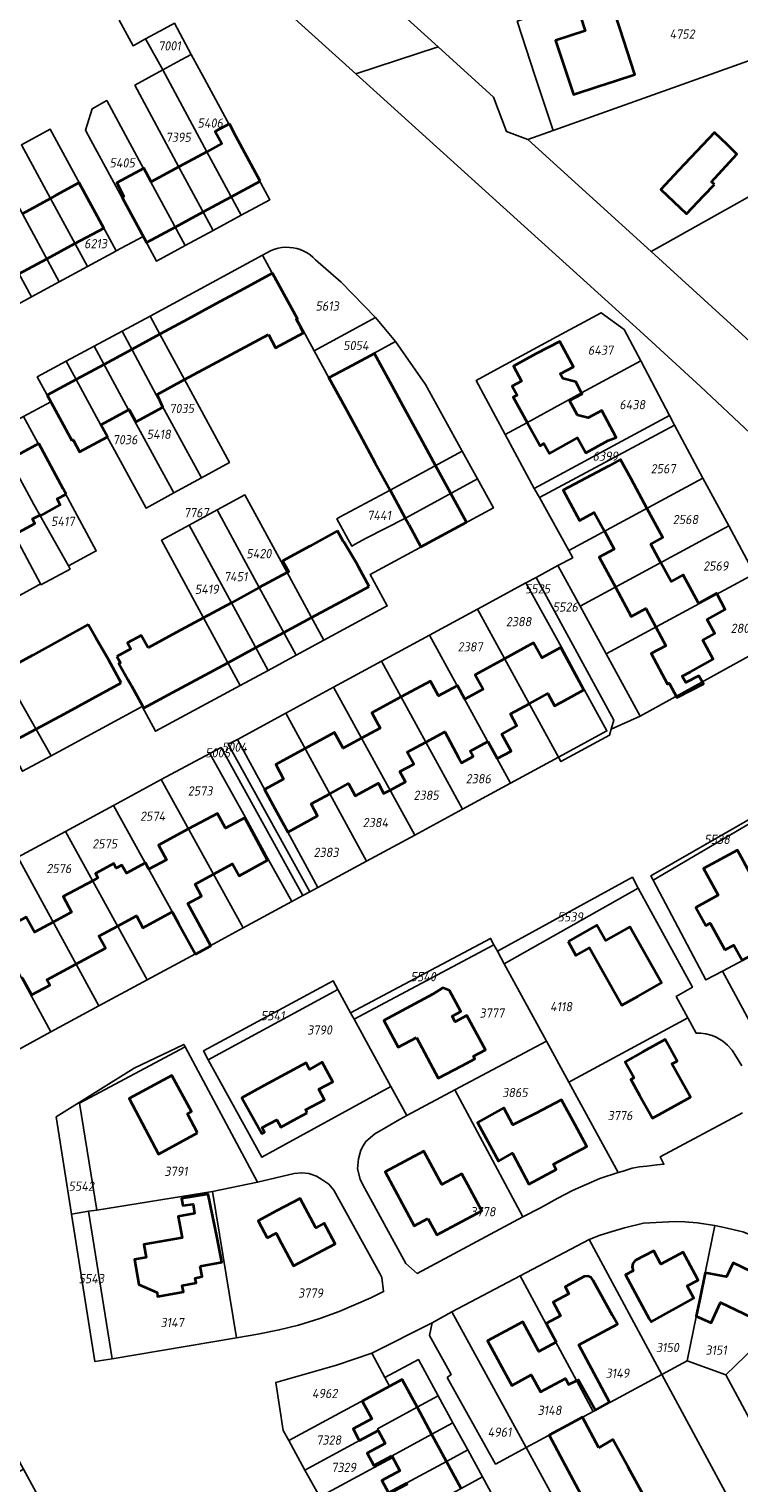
# Model space of a CAD drawing. Extents: x 177930 to 190767, y 381068 to 392034.
# Tile 188 of 256: x 184292 to 184431, y 385436 to 385720. Entities that reach past the tile are written whole.
import ezdxf
from ezdxf.enums import TextEntityAlignment as Align

# ---------------------------------------------------------------- set-up
doc = ezdxf.new("R2010")
doc.units = 0
for name, color, linetype, lineweight in [('B-XX-KG-GRENS_PERCEEL-GV', 150, 'Continuous', 25), ('B-XX-KG-GRENS_PERCEEL-S', 150, 'Continuous', 25), ('B-XX-OG-BEBOUWING-G', 7, 'Continuous', 35)]:
    doc.layers.add(name, color=color, linetype=linetype, lineweight=lineweight)
doc.styles.add('NLCS-ISO', font='NLCS-ISO.ttf', dxfattribs={"height": 1.8})

# ---------------------------------------------------------------- blocks, each defined once
blk = doc.blocks.new('SKG-PERCEELNUMMER-SO')
at = {"layer": 'DefPoints'}
blk.add_point((0, 0), dxfattribs=at)
at = {"style": 'NLCS-ISO', "oblique": 10, "flags": 1}
blk.add_attdef('GEMEENTECODE', text='', height=1.8, dxfattribs=at).set_placement((-0.5, 2.55), align=Align.MIDDLE_RIGHT)
blk.add_attdef('SECTIE', text='', height=1.8, dxfattribs=at).set_placement((0.5, 2.5), align=Align.MIDDLE_LEFT)
at = {"style": 'NLCS-ISO', "oblique": 10}
blk.add_attdef('PERCEELNUMMER', text='', height=1.8, dxfattribs=at).set_placement((0, 0), align=Align.MIDDLE_CENTER)

msp = doc.modelspace()

# ---------------------------------------------------------------- linework, layer by layer
at = {"layer": 'B-XX-KG-GRENS_PERCEEL-GV'}
for points in [[(184317.922, 385746.035), (184356.229, 385711.347), (184372.297, 385716.617), (184294.573, 385786.953)], [(184294.573, 385786.953), (184372.297, 385716.617), (184383.085, 385706.845), (184385.627, 385700.097), (184389.807, 385698.542), (184394.731, 385700.298), (184391.195, 385711.064), (184387.711, 385721.673)], [(184462.285, 385613.867), (184423.536, 385650.297), (184411.666, 385661.148), (184356.229, 385711.347), (184317.922, 385746.035)], [(184291.153, 385684.016), (184298.35, 385670.757), (184303.828, 385673.728), (184296.612, 385687.034), (184290.952, 385697.5), (184296.559, 385700.575), (184309.452, 385676.778), (184314.687, 385679.618), (184304.516, 385698.391), (184303.444, 385700.369), (184304.753, 385704.566), (184307.62, 385706.138), (184316.232, 385690.218), (184322.918, 385677.824), (184328.399, 385680.793), (184321.645, 385693.284), (184313.091, 385709.139), (184318.551, 385712.133), (184315.193, 385718.19), (184312.749, 385716.87), (184310.032, 385721.881)], [(184310.032, 385721.881), (184312.749, 385716.87), (184315.193, 385718.19), (184318.811, 385720.145)], [(184320.831, 385721.286), (184324.093, 385715.173), (184326.68, 385710.399), (184339.471, 385686.792), (184333.834, 385683.738), (184328.399, 385680.793), (184322.918, 385677.824), (184317.307, 385674.784), (184314.687, 385679.618), (184309.452, 385676.778), (184309.407, 385676.754), (184303.828, 385673.728), (184298.35, 385670.757), (184292.888, 385667.795), (184275.06, 385658.127)], [(184436.083, 385656.444), (184413.864, 385676.657), (184389.807, 385698.542), (184385.627, 385700.097), (184383.085, 385706.845), (184372.297, 385716.617), (184356.229, 385711.347), (184411.666, 385661.148), (184423.536, 385650.297), (184462.285, 385613.867)], [(184275.06, 385658.127), (184292.888, 385667.795), (184285.702, 385681.061)], [(184288.814, 385592.188), (184296.739, 385578.187), (184314.52, 385587.806), (184317.139, 385582.97), (184333.646, 385591.91), (184326.497, 385605.144), (184318.288, 385620.272), (184323.724, 385623.233), (184329.151, 385626.19), (184334.578, 385629.147), (184342.817, 385613.983), (184349.979, 385600.757), (184362.351, 385607.458), (184359.027, 385613.596), (184383.09, 385626.603), (184379.978, 385632.25), (184365.914, 385624.601), (184358.136, 385620.605), (184356.077, 385619.485), (184355.434, 385619.125), (184352.519, 385624.449), (184353.155, 385624.82), (184362.956, 385630.05), (184376.991, 385637.671), (184369.8, 385650.723), (184363.939, 385659.083), (184359.827, 385656.81), (184350.974, 385652.025), (184348.126, 385657.289), (184338.036, 385675.946), (184316.073, 385664.071), (184318, 385660.518), (184322.81, 385651.649), (184331.543, 385635.441), (184326.11, 385632.474), (184320.695, 385629.517), (184315.28, 385626.56), (184306.44, 385642.777), (184301.639, 385651.651), (184299.707, 385655.222), (184294.055, 385652.166), (184296.663, 385647.343), (184291.338, 385644.458), (184299.012, 385630.296), (184305.562, 385618.189), (184300.111, 385615.256), (184300.459, 385614.637), (184294.749, 385611.601), (184294.672, 385611.746), (184293.886, 385611.317), (184289.273, 385608.801)], [(184291.338, 385644.458), (184296.663, 385647.343), (184294.055, 385652.166), (184299.707, 385655.222), (184305.17, 385658.176), (184310.624, 385661.125), (184316.073, 385664.071), (184338.036, 385675.946), (184339.716, 385676.854), (184340.395, 385677.114), (184341.095, 385677.308), (184341.811, 385677.434), (184342.535, 385677.492), (184343.262, 385677.48), (184343.984, 385677.399), (184344.695, 385677.25), (184345.389, 385677.034), (184346.059, 385676.752), (184346.699, 385676.409), (184347.303, 385676.005), (184347.867, 385675.547), (184348.384, 385675.036), (184353.334, 385670.651), (184360.043, 385663.776), (184363.939, 385659.083), (184369.8, 385650.723), (184376.991, 385637.671), (184379.978, 385632.25), (184383.09, 385626.603), (184359.027, 385613.596), (184362.351, 385607.458), (184349.979, 385600.757), (184344.563, 385597.823), (184339.107, 385594.868), (184333.646, 385591.91), (184317.139, 385582.97), (184314.52, 385587.806), (184296.739, 385578.187), (184291.161, 385575.169)], [(184290.239, 385558.353), (184299.581, 385563.414), (184308.915, 385568.47), (184318.257, 385573.531), (184327.722, 385578.658), (184329.921, 385579.776), (184345.898, 385550.893), (184347.218, 385551.609), (184331.284, 385580.469), (184333.108, 385581.396), (184342.578, 385586.537), (184351.885, 385591.589), (184361.266, 385596.682), (184370.611, 385601.755), (184379.95, 385606.825), (184389.441, 385611.978), (184391.406, 385613.032), (184395.676, 385615.322), (184398.57, 385616.874), (184397.782, 385618.297), (184392.058, 385628.631), (184391.069, 385630.416), (184385.381, 385640.936), (184379.685, 385651.47), (184383.874, 385653.741), (184395.516, 385660.039), (184404.141, 385664.725), (184408.581, 385661.452), (184411.831, 385655.291), (184417.443, 385644.65), (184418.411, 385642.783), (184423.99, 385632.419), (184429.022, 385623.071), (184434.049, 385613.733)], [(184440.465, 385601.815), (184411.718, 385585.936), (184406.073, 385583.404), (184405.715, 385582.184), (184396.264, 385577.061), (184395.795, 385577.916), (184386.421, 385572.84), (184377.075, 385567.779), (184367.716, 385562.711), (184358.315, 385557.62), (184348.819, 385552.478), (184347.218, 385551.609), (184345.898, 385550.893), (184343.751, 385549.727), (184334.246, 385544.579), (184324.901, 385539.518), (184315.493, 385534.423), (184306.068, 385529.318), (184296.696, 385524.242), (184287.306, 385519.157)], [(184439.155, 385515.148), (184427.781, 385536.135), (184424.578, 385534.426), (184414.236, 385553.879), (184413.79, 385554.718), (184443.879, 385572.02)], [(184431.73, 385508.453), (184415.638, 385499.891), (184416.38, 385498.423), (184414.97, 385498.298), (184413.026, 385498.047), (184411.574, 385497.893), (184410.182, 385497.657), (184408.405, 385497.086), (184407.465, 385496.795), (184403.843, 385495.608), (184398.518, 385493.28), (184395.669, 385491.766), (184392.281, 385489.872), (184388.824, 385488.158), (184368.211, 385477.107), (184366.01, 385479.04), (184357.507, 385494.517), (184357.049, 385495.501), (184356.57, 385497.513), (184356.718, 385499.439), (184357.225, 385501.167), (184357.663, 385502.036), (184358.16, 385502.823), (184359.911, 385504.359), (184362.097, 385505.604), (184364.774, 385507.183), (184366.175, 385507.93), (184363.081, 385513.593), (184337.905, 385499.789), (184327.43, 385518.792), (184326.469, 385520.535), (184351.805, 385534.231), (184352.726, 385532.546), (184355.217, 385527.987), (184382.523, 385542.503), (184383.185, 385541.292), (184383.864, 385540.049), (184410.21, 385554.454), (184411.358, 385552.347), (184421.917, 385532.967), (184418.766, 385531.178), (184421.046, 385526.995), (184422.688, 385523.985), (184423.565, 385523.982), (184424.573, 385523.884), (184425.758, 385523.538), (184426.547, 385523.224), (184427.876, 385522.419), (184428.808, 385521.644), (184429.674, 385520.7), (184431.575, 385517.621)], [(184431.575, 385517.621), (184429.674, 385520.7), (184428.808, 385521.644), (184427.876, 385522.419), (184426.547, 385523.224), (184425.758, 385523.538), (184424.573, 385523.884), (184423.565, 385523.982), (184422.688, 385523.985), (184421.046, 385526.995), (184397.819, 385514.472), (184407.465, 385496.795), (184408.405, 385497.086), (184410.182, 385497.657), (184411.574, 385497.893), (184413.026, 385498.047), (184414.97, 385498.298), (184416.38, 385498.423), (184415.638, 385499.891), (184431.73, 385508.453)], [(184349.171, 385433.431), (184346.304, 385438.671), (184343.14, 385444.453), (184342.063, 385446.423), (184340.602, 385455.794), (184352.428, 385459.165), (184359.329, 385461.486), (184371.161, 385467.466), (184374.984, 385469.575), (184388.338, 385476.635), (184401.748, 385483.725), (184403.939, 385484.539), (184406.286, 385485.265), (184408.704, 385485.979), (184412.356, 385486.88), (184418.578, 385487.228), (184420.428, 385487.164), (184422.844, 385487.001), (184426.295, 385486.42), (184428.119, 385486.052), (184431.739, 385485.243)], [(184404.623, 385415.317), (184389.461, 385443.073), (184383.501, 385439.856), (184374.066, 385456.734), (184374.865, 385457.363), (184370.64, 385464.995), (184371.161, 385467.466), (184359.329, 385461.486), (184361.897, 385456.732), (184368.459, 385460.26), (184372.316, 385453.18), (184375.194, 385447.898), (184378.065, 385442.628), (184380.936, 385437.358), (184383.813, 385432.077)], [(184225.939, 385434.26), (184232.941, 385437.206), (184243.328, 385439.979), (184249.185, 385440.943), (184250.966, 385437.65), (184256.398, 385440.571), (184255.625, 385442.002), (184286.887, 385447.142), (184291.355, 385438.872), (184296.16, 385429.979)]]:
    msp.add_lwpolyline(points, dxfattribs=at)
for points in [[(184387.711, 385721.673), (184391.195, 385711.064), (184394.731, 385700.298), (184437.629, 385715.595), (184431.011, 385735.877), (184416.177, 385731.011)], [(184413.864, 385676.657), (184480.606, 385714.111), (184479.9, 385729.808), (184479.862, 385730.654), (184468.402, 385726.567), (184437.629, 385715.595), (184394.731, 385700.298), (184389.807, 385698.542)], [(184318.551, 385712.133), (184322.155, 385714.11), (184324.093, 385715.173), (184320.831, 385721.286), (184318.811, 385720.145), (184315.193, 385718.19)], [(184318.551, 385712.133), (184327.135, 385696.125), (184333.834, 385683.738), (184339.471, 385686.792), (184326.68, 385710.399), (184324.093, 385715.173), (184322.155, 385714.11)], [(184484.659, 385689.717), (184481.462, 385708.961), (184480.606, 385714.111), (184413.864, 385676.657), (184436.083, 385656.444), (184485.406, 385685.219)], [(184313.091, 385709.139), (184321.645, 385693.284), (184328.399, 385680.793), (184333.834, 385683.738), (184327.135, 385696.125), (184318.551, 385712.133)], [(184304.516, 385698.391), (184314.687, 385679.618), (184317.307, 385674.784), (184322.918, 385677.824), (184316.232, 385690.218), (184307.62, 385706.138), (184304.753, 385704.566), (184303.444, 385700.369)], [(184303.828, 385673.728), (184309.407, 385676.754), (184309.452, 385676.778), (184296.559, 385700.575), (184290.952, 385697.5), (184296.612, 385687.034)], [(184292.888, 385667.795), (184298.35, 385670.757), (184291.153, 385684.016), (184285.486, 385694.52), (184280.059, 385691.584), (184285.702, 385681.061)], [(184338.036, 385675.946), (184348.126, 385657.289), (184360.043, 385663.776), (184353.334, 385670.651), (184348.384, 385675.036), (184347.867, 385675.547), (184347.303, 385676.005), (184346.699, 385676.409), (184346.059, 385676.752), (184345.389, 385677.034), (184344.695, 385677.25), (184343.984, 385677.399), (184343.262, 385677.48), (184342.535, 385677.492), (184341.811, 385677.434), (184341.095, 385677.308), (184340.395, 385677.114), (184339.716, 385676.854)], [(184389.581, 385643.218), (184400.308, 385649.042), (184411.831, 385655.291), (184408.581, 385661.452), (184404.141, 385664.725), (184395.516, 385660.039), (184383.874, 385653.741), (184379.685, 385651.47), (184385.381, 385640.936)], [(184310.624, 385661.125), (184317.28, 385648.695), (184326.11, 385632.474), (184331.543, 385635.441), (184322.81, 385651.649), (184318, 385660.518), (184316.073, 385664.071)], [(184348.126, 385657.289), (184350.974, 385652.025), (184359.827, 385656.81), (184363.939, 385659.083), (184360.043, 385663.776)], [(184310.624, 385661.125), (184305.17, 385658.176), (184311.826, 385645.746), (184320.695, 385629.517), (184326.11, 385632.474), (184317.28, 385648.695)], [(184301.639, 385651.651), (184306.44, 385642.777), (184315.28, 385626.56), (184320.695, 385629.517), (184311.826, 385645.746), (184305.17, 385658.176), (184299.707, 385655.222)], [(184385.381, 385640.936), (184391.069, 385630.416), (184395.299, 385632.69), (184406.453, 385638.687), (184417.443, 385644.65), (184411.831, 385655.291), (184400.308, 385649.042), (184389.581, 385643.218)], [(184291.338, 385644.458), (184285.701, 385641.404), (184293.376, 385627.243), (184300.111, 385615.256), (184305.562, 385618.189), (184299.012, 385630.296)], [(184417.443, 385644.65), (184406.453, 385638.687), (184395.299, 385632.69), (184391.069, 385630.416), (184392.058, 385628.631), (184418.411, 385642.783)], [(184392.058, 385628.631), (184397.782, 385618.297), (184423.99, 385632.419), (184418.411, 385642.783)], [(184280.375, 385638.518), (184294.672, 385611.746), (184294.749, 385611.601), (184300.459, 385614.637), (184300.111, 385615.256), (184293.376, 385627.243), (184285.701, 385641.404)], [(184287.831, 385611.479), (184289.273, 385608.801), (184293.886, 385611.317), (184294.672, 385611.746), (184280.375, 385638.518), (184274.924, 385635.565), (184277.794, 385630.234), (184282.565, 385621.396)], [(184355.434, 385619.125), (184356.077, 385619.485), (184358.136, 385620.605), (184365.914, 385624.601), (184379.978, 385632.25), (184376.991, 385637.671), (184362.956, 385630.05), (184353.155, 385624.82), (184352.519, 385624.449)], [(184395.676, 385615.322), (184400.012, 385607.378), (184429.022, 385623.071), (184423.99, 385632.419), (184397.782, 385618.297), (184398.57, 385616.874)], [(184344.563, 385597.823), (184349.979, 385600.757), (184342.817, 385613.983), (184334.578, 385629.147), (184329.151, 385626.19), (184337.374, 385611.035)], [(184329.151, 385626.19), (184323.724, 385623.233), (184331.931, 385608.087), (184339.107, 385594.868), (184344.563, 385597.823), (184337.374, 385611.035)], [(184333.646, 385591.91), (184339.107, 385594.868), (184331.931, 385608.087), (184323.724, 385623.233), (184318.288, 385620.272), (184326.497, 385605.144)], [(184405.096, 385598.066), (184434.049, 385613.733), (184429.022, 385623.071), (184400.012, 385607.378)], [(184395.676, 385615.322), (184391.406, 385613.032), (184406.591, 385585.172), (184406.073, 385583.404), (184411.718, 385585.936), (184405.096, 385598.066), (184400.012, 385607.378)], [(184405.096, 385598.066), (184411.718, 385585.936), (184440.465, 385601.815), (184434.049, 385613.733)], [(184379.95, 385606.825), (184395.795, 385577.916), (184405.249, 385583.035), (184400.825, 385591.103), (184396.345, 385599.37), (184389.441, 385611.978)], [(184389.441, 385611.978), (184396.345, 385599.37), (184400.825, 385591.103), (184405.249, 385583.035), (184395.795, 385577.916), (184396.264, 385577.061), (184405.715, 385582.184), (184406.073, 385583.404), (184406.591, 385585.172), (184391.406, 385613.032)], [(184278.278, 385603.508), (184276.455, 385602.528), (184283.547, 385589.334), (184291.161, 385575.169), (184296.739, 385578.187), (184288.814, 385592.188), (184281.915, 385605.465)], [(184370.611, 385601.755), (184386.421, 385572.84), (184395.795, 385577.916), (184379.95, 385606.825)], [(184370.611, 385601.755), (184361.266, 385596.682), (184377.075, 385567.779), (184386.421, 385572.84)], [(184351.885, 385591.589), (184367.716, 385562.711), (184377.075, 385567.779), (184361.266, 385596.682)], [(184351.885, 385591.589), (184342.578, 385586.537), (184358.315, 385557.62), (184367.716, 385562.711)], [(184348.819, 385552.478), (184358.315, 385557.62), (184342.578, 385586.537), (184333.108, 385581.396), (184338.454, 385571.566), (184342.935, 385563.297)], [(184327.722, 385578.658), (184334.712, 385566.126), (184339.185, 385557.881), (184343.751, 385549.727), (184345.898, 385550.893), (184329.921, 385579.776)], [(184333.108, 385581.396), (184331.284, 385580.469), (184347.218, 385551.609), (184348.819, 385552.478), (184342.935, 385563.297), (184338.454, 385571.566)], [(184334.246, 385544.579), (184343.751, 385549.727), (184339.185, 385557.881), (184334.712, 385566.126), (184327.722, 385578.658), (184318.257, 385573.531)], [(184324.901, 385539.518), (184334.246, 385544.579), (184318.257, 385573.531), (184308.915, 385568.47)], [(184443.879, 385572.02), (184413.79, 385554.718), (184414.236, 385553.879), (184444.178, 385571.5)], [(184444.178, 385571.5), (184414.236, 385553.879), (184424.578, 385534.426), (184427.781, 385536.135), (184455.946, 385551.078)], [(184315.493, 385534.423), (184324.901, 385539.518), (184308.915, 385568.47), (184299.581, 385563.414)], [(184306.068, 385529.318), (184315.493, 385534.423), (184299.581, 385563.414), (184290.239, 385558.353)], [(184296.696, 385524.242), (184306.068, 385529.318), (184290.239, 385558.353), (184280.905, 385553.297)], [(184383.864, 385540.049), (184385.21, 385537.582), (184411.358, 385552.347), (184410.21, 385554.454)], [(184271.546, 385548.227), (184287.306, 385519.157), (184296.696, 385524.242), (184280.905, 385553.297)], [(184421.046, 385526.995), (184418.766, 385531.178), (184421.917, 385532.967), (184411.358, 385552.347), (184385.21, 385537.582), (184393.457, 385522.467), (184397.819, 385514.472)], [(184427.781, 385536.135), (184439.155, 385515.148), (184464.038, 385528.724), (184468.137, 385530.96), (184458.447, 385547.595), (184456.21, 385550.62), (184455.946, 385551.078)], [(184355.217, 385527.987), (184355.908, 385526.723), (184383.185, 385541.292), (184382.523, 385542.503)], [(184355.908, 385526.723), (184363.081, 385513.593), (184366.175, 385507.93), (184375.552, 385512.927), (184393.457, 385522.467), (184385.21, 385537.582), (184383.864, 385540.049), (184383.185, 385541.292)], [(184327.43, 385518.792), (184352.726, 385532.546), (184351.805, 385534.231), (184326.469, 385520.535)], [(184352.726, 385532.546), (184327.43, 385518.792), (184337.905, 385499.789), (184363.081, 385513.593), (184355.908, 385526.723), (184355.217, 385527.987)], [(184305.645, 385489.473), (184302.282, 385510.309), (184322.9, 385521.335), (184322.648, 385521.806), (184312.966, 385517.175), (184297.701, 385507.663), (184300.714, 385488.68), (184304.071, 385489.22)], [(184300.714, 385488.68), (184297.701, 385507.663), (184312.966, 385517.175), (184322.648, 385521.806), (184322.9, 385521.335), (184337.052, 385494.891), (184344.21, 385496.583), (184345.662, 385496.737), (184347.067, 385496.608), (184348.555, 385496.102), (184349.611, 385495.416), (184350.958, 385494.499), (184351.931, 385493.319), (184360.927, 385477.069), (184361.278, 385476.32), (184361.655, 385473.536), (184359.149, 385472.327), (184352.959, 385469.637), (184349.227, 385468.308), (184345.056, 385466.982), (184341.282, 385466.06), (184337.122, 385465.239), (184332.945, 385464.531), (184308.638, 385460.441), (184305.285, 385459.877)], [(184305.645, 385489.473), (184328.271, 385493.11), (184337.052, 385494.891), (184322.9, 385521.335), (184302.282, 385510.309)], [(184397.819, 385514.472), (184393.457, 385522.467), (184375.552, 385512.927), (184388.824, 385488.158), (184392.281, 385489.872), (184395.669, 385491.766), (184398.518, 385493.28), (184403.843, 385495.608), (184407.465, 385496.795)], [(184388.824, 385488.158), (184375.552, 385512.927), (184366.175, 385507.93), (184364.774, 385507.183), (184362.097, 385505.604), (184359.911, 385504.359), (184358.16, 385502.823), (184357.663, 385502.036), (184357.225, 385501.167), (184356.718, 385499.439), (184356.57, 385497.513), (184357.049, 385495.501), (184357.507, 385494.517), (184366.01, 385479.04), (184368.211, 385477.107)], [(184328.271, 385493.11), (184332.945, 385464.531), (184337.122, 385465.239), (184341.282, 385466.06), (184345.056, 385466.982), (184349.227, 385468.308), (184352.959, 385469.637), (184359.149, 385472.327), (184361.655, 385473.536), (184361.278, 385476.32), (184360.927, 385477.069), (184351.931, 385493.319), (184350.958, 385494.499), (184349.611, 385495.416), (184348.555, 385496.102), (184347.067, 385496.608), (184345.662, 385496.737), (184344.21, 385496.583), (184337.052, 385494.891)], [(184332.945, 385464.531), (184328.271, 385493.11), (184305.645, 385489.473), (184304.071, 385489.22), (184308.638, 385460.441)], [(184304.071, 385489.22), (184300.714, 385488.68), (184305.285, 385459.877), (184308.638, 385460.441)], [(184415.928, 385457.357), (184420.884, 385460.032), (184426.295, 385486.42), (184422.844, 385487.001), (184420.428, 385487.164), (184418.578, 385487.228), (184412.356, 385486.88), (184408.704, 385485.979), (184406.286, 385485.265), (184403.939, 385484.539), (184401.748, 385483.725)], [(184428.424, 385457.262), (184447.255, 385475.47), (184444.23, 385477.97), (184442.696, 385479.258), (184440.306, 385480.876), (184437.992, 385482.299), (184433.924, 385484.354), (184431.739, 385485.243), (184428.119, 385486.052), (184426.295, 385486.42), (184420.884, 385460.032)], [(184402.578, 385450.152), (184415.928, 385457.357), (184401.748, 385483.725), (184388.338, 385476.635)], [(184402.578, 385450.152), (184388.338, 385476.635), (184374.984, 385469.575), (184389.461, 385443.073)], [(184428.424, 385457.262), (184434.406, 385446.122), (184441.963, 385451.295), (184441.727, 385451.64), (184450.45, 385457.6), (184457.306, 385462.672), (184454.011, 385467.587), (184450.343, 385472.238), (184447.255, 385475.47)], [(184374.984, 385469.575), (184371.161, 385467.466), (184370.64, 385464.995), (184374.865, 385457.363), (184374.066, 385456.734), (184383.501, 385439.856), (184389.461, 385443.073)], [(184359.329, 385461.486), (184352.428, 385459.165), (184340.602, 385455.794), (184342.063, 385446.423), (184343.14, 385444.453), (184362.81, 385455.04), (184361.897, 385456.732)], [(184372.316, 385453.18), (184368.459, 385460.26), (184361.897, 385456.732), (184362.81, 385455.04), (184343.14, 385444.453), (184346.304, 385438.671), (184356.948, 385444.445), (184360.633, 385446.444), (184360.466, 385446.751), (184368.221, 385450.958)], [(184402.578, 385450.152), (184389.461, 385443.073), (184404.623, 385415.317), (184430.998, 385429.497), (184415.928, 385457.357)], [(184455.013, 385408.332), (184451.869, 385414.104), (184444.74, 385427.2), (184444.06, 385428.52), (184468.555, 385445.646), (184465.706, 385449.958), (184441.6, 385432.94), (184434.406, 385446.122), (184428.424, 385457.262), (184420.884, 385460.032), (184415.928, 385457.357), (184430.998, 385429.497), (184433.943, 385424.052), (184436.996, 385418.409), (184440.062, 385412.741), (184413.774, 385398.565), (184405.135, 385393.906), (184410.33, 385384.257), (184415.973, 385387.297), (184421.492, 385390.271), (184432.587, 385396.249), (184438.187, 385399.266)], [(184346.304, 385438.671), (184349.171, 385433.431), (184359.792, 385439.174), (184363.478, 385441.167), (184363.312, 385441.474), (184371.071, 385445.669), (184375.194, 385447.898), (184372.316, 385453.18), (184368.221, 385450.958), (184360.466, 385446.751), (184360.633, 385446.444), (184356.948, 385444.445)], [(184349.171, 385433.431), (184352.043, 385428.183), (184362.636, 385433.902), (184366.322, 385435.892), (184366.156, 385436.199), (184373.915, 385440.388), (184378.065, 385442.628), (184375.194, 385447.898), (184371.071, 385445.669), (184363.312, 385441.474), (184363.478, 385441.167), (184359.792, 385439.174)], [(184352.043, 385428.183), (184354.914, 385422.935), (184365.48, 385428.631), (184369.166, 385430.618), (184369.001, 385430.925), (184376.76, 385435.107), (184380.936, 385437.358), (184378.065, 385442.628), (184373.915, 385440.388), (184366.156, 385436.199), (184366.322, 385435.892), (184362.636, 385433.902)], [(184291.355, 385438.872), (184265.066, 385424.526), (184269.809, 385415.746), (184296.16, 385429.979)], [(184354.914, 385422.935), (184357.781, 385417.696), (184368.324, 385423.359), (184372.012, 385425.34), (184371.847, 385425.648), (184379.609, 385429.818), (184383.813, 385432.077), (184380.936, 385437.358), (184376.76, 385435.107), (184369.001, 385430.925), (184369.166, 385430.618), (184365.48, 385428.631)]]:
    msp.add_lwpolyline(points, close=True, dxfattribs=at)
at = {"layer": 'B-XX-OG-BEBOUWING-G'}
for points in [[(184395.372, 385724.186), (184395.399, 385724.108), (184399.18, 385725.35), (184401.02, 385719.75), (184395.22, 385717.86), (184398.7, 385707.31), (184403.443, 385708.868), (184406.9, 385710.02), (184410.71, 385711.27), (184407.75, 385720.29), (184405.41, 385727.42), (184405.394, 385727.474)], [(184331.538, 385701.576), (184328.799, 385700.104), (184330.064, 385697.751), (184327.118, 385696.157)], [(184337.544, 385690.4), (184332.775, 385699.217), (184331.538, 385701.576)], [(184327.118, 385696.157), (184321.69, 385693.222)], [(184321.69, 385693.222), (184316.282, 385690.297), (184314.864, 385692.95), (184314.779, 385692.904)], [(184307.026, 385681.256), (184302.237, 385690.095), (184302.171, 385690.059)], [(184314.779, 385692.904), (184309.543, 385690.059), (184310.95, 385687.413), (184310.593, 385687.22)], [(184331.886, 385687.34), (184337.544, 385690.4)], [(184302.171, 385690.059), (184297.726, 385687.65), (184296.608, 385687.041)], [(184326.458, 385684.405), (184331.886, 385687.34)], [(184296.608, 385687.041), (184291.13, 385684.058)], [(184310.593, 385687.22), (184315.375, 385678.411)], [(184320.969, 385681.436), (184326.458, 385684.405)], [(184301.399, 385678.207), (184307.026, 385681.256)], [(184315.375, 385678.411), (184320.969, 385681.436)], [(184295.918, 385675.238), (184301.399, 385678.207)], [(184290.459, 385672.28), (184295.918, 385675.238)], [(184339.983, 385672.432), (184339.947, 385672.412), (184334.353, 385669.381)], [(184344.768, 385663.499), (184344.811, 385663.522), (184339.983, 385672.432)], [(184334.353, 385669.381), (184328.9, 385666.426)], [(184328.9, 385666.426), (184323.446, 385663.47)], [(184323.446, 385663.47), (184317.993, 385660.515)], [(184339.18, 385660.474), (184340.579, 385657.879), (184346.005, 385660.805), (184345.484, 385661.771), (184344.574, 385663.394), (184344.768, 385663.499)], [(184317.993, 385660.515), (184312.535, 385657.556)], [(184333.721, 385657.53), (184339.18, 385660.474)], [(184400.308, 385649.042), (184399.154, 385651.191), (184396.633, 385651.891), (184396.141, 385652.807), (184398.695, 385654.179), (184396.048, 385659.063), (184391.36, 385656.718), (184386.981, 385654.304), (184388.594, 385651.376), (184386.745, 385650.353), (184387.697, 385648.629), (184386.944, 385648.202), (184389.675, 385643.269)], [(184312.535, 385657.556), (184307.084, 385654.602)], [(184328.261, 385654.586), (184333.721, 385657.53)], [(184362.928, 385651.168), (184359.875, 385656.78), (184355.481, 385654.389), (184350.974, 385652.025), (184354.06, 385646.343)], [(184307.084, 385654.602), (184301.633, 385651.648)], [(184322.802, 385651.641), (184328.261, 385654.586)], [(184301.633, 385651.648), (184296.003, 385648.597)], [(184317.42, 385648.739), (184322.802, 385651.641)], [(184365.886, 385645.731), (184362.928, 385651.168)], [(184296.003, 385648.597), (184300.793, 385639.76)], [(184311.836, 385645.727), (184312.008, 385645.82), (184313.288, 385643.382), (184318.585, 385646.297), (184317.42, 385648.739)], [(184389.675, 385643.269), (184392.179, 385638.746), (184392.949, 385639.172), (184394.024, 385637.23), (184399.484, 385640.253), (184401.101, 385637.319), (184405.48, 385639.733), (184407.068, 385640.366), (184404.22, 385645.605), (184401.568, 385644.181), (184399.495, 385644.724), (184397.953, 385647.595), (184400.384, 385648.901), (184400.308, 385649.042)], [(184306.426, 385642.81), (184311.836, 385645.727)], [(184354.06, 385646.343), (184357.014, 385640.905)], [(184368.843, 385640.294), (184365.886, 385645.731)], [(184300.793, 385639.76), (184301.078, 385639.914), (184302.312, 385637.516), (184307.722, 385640.479), (184306.426, 385642.81)], [(184294.336, 385639.166), (184288.594, 385636.066)], [(184299.667, 385629.294), (184299.097, 385630.35), (184294.336, 385639.166)], [(184357.014, 385640.905), (184359.969, 385635.467)], [(184371.8, 385634.858), (184368.843, 385640.294)], [(184359.969, 385635.467), (184362.923, 385630.028)], [(184374.758, 385629.421), (184371.8, 385634.858)], [(184413.047, 385626.522), (184409.945, 385632.245), (184407.882, 385636.033), (184405.529, 385634.755), (184401.096, 385632.398), (184396.725, 385630.043), (184399.89, 385624.167), (184402.764, 385625.715), (184404.741, 385622.047)], [(184294.525, 385625.198), (184294.595, 385625.234), (184294.699, 385625.048), (184298.535, 385627.165), (184297.904, 385628.342), (184299.667, 385629.294)], [(184362.923, 385630.028), (184365.877, 385624.59)], [(184377.811, 385623.809), (184374.758, 385629.421)], [(184287.908, 385624.293), (184289.615, 385621.374), (184293.585, 385623.551), (184293.092, 385624.452), (184294.525, 385625.198)], [(184415.757, 385615.895), (184413.784, 385619.536), (184416.141, 385620.813), (184413.047, 385626.522)], [(184352.648, 385622.093), (184347.279, 385619.15)], [(184358.819, 385611.235), (184356.75, 385615.074), (184356.471, 385615.592), (184353.87, 385619.97), (184353.821, 385619.943), (184352.648, 385622.093)], [(184365.877, 385624.59), (184366.543, 385623.364), (184368.929, 385618.978)], [(184368.929, 385618.978), (184377.811, 385623.809)], [(184404.741, 385622.047), (184406.635, 385618.531), (184403.743, 385616.973), (184406.904, 385611.106)], [(184347.279, 385619.15), (184342, 385616.256), (184343.137, 385614.157), (184342.817, 385613.984)], [(184342.817, 385613.984), (184337.374, 385611.035)], [(184426.732, 385609.773), (184426.644, 385609.942), (184423.094, 385607.993), (184420.114, 385613.493), (184417.753, 385612.213), (184415.757, 385615.895)], [(184337.374, 385611.035), (184331.931, 385608.087)], [(184353.183, 385608.197), (184358.819, 385611.235)], [(184406.904, 385611.106), (184409.979, 385605.397), (184412.82, 385606.928), (184414.773, 385603.302)], [(184331.931, 385608.087), (184326.497, 385605.144)], [(184347.584, 385605.179), (184353.183, 385608.197)], [(184414.773, 385603.302), (184416.725, 385599.678), (184413.853, 385598.131), (184417.061, 385592.176), (184417.413, 385592.366), (184418.909, 385589.578), (184424.078, 385592.258), (184423.21, 385593.831), (184420.659, 385592.492), (184419.955, 385593.736), (184421.538, 385594.589), (184425.991, 385597.022), (184423.953, 385600.783), (184426.31, 385602.06), (184424.812, 385604.824), (184428.29, 385606.771), (184426.732, 385609.773)], [(184326.497, 385605.144), (184321.158, 385602.252)], [(184342.153, 385602.251), (184347.584, 385605.179)], [(184304.005, 385603.801), (184298.606, 385600.825)], [(184310.439, 385592.405), (184308.016, 385596.891), (184305.462, 385601.211), (184304.005, 385603.801)], [(184321.158, 385602.252), (184315.677, 385599.283)], [(184336.696, 385599.31), (184342.153, 385602.251)], [(184298.606, 385600.825), (184293.167, 385597.827)], [(184315.677, 385599.283), (184314.333, 385601.644), (184311.63, 385600.263), (184312.316, 385599.042), (184309.571, 385597.599)], [(184331.238, 385596.368), (184336.696, 385599.31)], [(184390.082, 385588.339), (184393.739, 385590.321), (184395.02, 385587.958), (184396.356, 385588.651), (184400.735, 385591.035), (184396.231, 385599.308), (184392.517, 385597.286), (184390.924, 385600.213), (184385.263, 385597.132)], [(184293.167, 385597.827), (184287.819, 385594.88), (184286.75, 385596.885), (184286.456, 385596.725)], [(184309.571, 385597.599), (184310.264, 385596.352), (184309.975, 385596.195), (184311.737, 385593.095), (184312.446, 385591.848), (184314.558, 385587.93)], [(184385.263, 385597.132), (184379.528, 385594.01), (184381.072, 385591.175), (184377.513, 385589.238), (184376.061, 385591.905), (184376.011, 385591.878)], [(184325.885, 385593.482), (184331.238, 385596.368)], [(184304.798, 385589.359), (184310.439, 385592.405)], [(184320.425, 385590.539), (184325.885, 385593.482)], [(184376.011, 385591.878), (184372.351, 385589.886), (184370.771, 385592.789), (184365.087, 385589.695)], [(184299.334, 385586.408), (184304.798, 385589.359)], [(184314.558, 385587.93), (184314.789, 385587.501)], [(184314.789, 385587.501), (184320.425, 385590.539)], [(184365.087, 385589.695), (184359.356, 385586.576), (184360.983, 385583.587), (184357.355, 385581.612)], [(184381.995, 385580.947), (184383.796, 385577.624), (184386.547, 385579.115), (184384.747, 385582.438), (184387.683, 385584.029), (184386.422, 385586.356), (184390.082, 385588.339)], [(184293.783, 385583.41), (184299.334, 385586.408)], [(184288.318, 385580.459), (184293.783, 385583.41)], [(184357.355, 385581.612), (184353.758, 385579.654), (184352.086, 385582.726), (184346.351, 385579.604)], [(184369.913, 385580.873), (184373.57, 385582.854), (184376.281, 385577.851), (184376.857, 385576.815), (184379.143, 385578.052), (184378.547, 385579.079), (184381.995, 385580.947)], [(184346.351, 385579.604), (184340.582, 385576.464), (184342.13, 385573.621), (184338.416, 385571.599), (184340.812, 385567.197), (184342.935, 385563.297), (184348.771, 385566.459), (184347.507, 385568.792), (184351.158, 385570.771)], [(184362.898, 385571.5), (184365.903, 385573.096), (184364.843, 385575.121), (184367.524, 385576.574), (184366.265, 385578.896), (184369.913, 385580.873)], [(184351.158, 385570.771), (184354.815, 385572.752), (184356.099, 385570.382), (184360.673, 385572.861), (184361.632, 385570.827), (184362.898, 385571.5)], [(184328.455, 385555.065), (184332.178, 385557.084), (184333.437, 385554.763), (184338.983, 385557.771), (184336.871, 385561.705), (184334.533, 385566.058), (184330.794, 385564.049), (184329.246, 385566.93), (184323.583, 385563.888)], [(184323.583, 385563.888), (184317.712, 385560.734), (184319.26, 385557.853), (184315.846, 385556.019)], [(184315.846, 385556.019), (184315.18, 385557.258), (184311.436, 385555.248), (184310.575, 385556.851), (184309.465, 385556.255), (184308.992, 385557.136), (184305.424, 385555.219), (184305.897, 385554.339), (184304.866, 385553.785)], [(184324.952, 385539.427), (184327.955, 385541.056), (184323.453, 385549.357), (184326.108, 385550.797), (184324.853, 385553.111), (184328.455, 385555.065)], [(184304.866, 385553.785), (184299.073, 385550.673), (184300.712, 385547.622), (184297.137, 385545.701)], [(184297.137, 385545.701), (184293.476, 385543.735), (184291.889, 385546.689), (184286.167, 385543.615)], [(184309.731, 385544.92), (184313.407, 385546.914), (184314.667, 385544.592), (184320.387, 385547.694)], [(184320.387, 385547.694), (184321.624, 385545.414)], [(184321.624, 385545.414), (184324.952, 385539.427)], [(184301.6, 385537.515), (184307.337, 385540.627), (184306.082, 385542.941), (184309.731, 385544.92)], [(184290.98, 385534.759), (184291.109, 385534.829), (184292.896, 385531.495), (184296.47, 385533.365), (184295.897, 385534.421), (184301.6, 385537.515)], [(184378.103, 385494.396), (184376.936, 385496.553), (184373.018, 385494.434), (184369.482, 385500.989), (184361.927, 385496.955), (184367.632, 385486.377), (184370.308, 385487.821)], [(184370.308, 385487.821), (184372.035, 385484.6), (184380.846, 385489.323), (184378.103, 385494.396)], [(184399.341, 385456.171), (184399.67, 385456.339), (184403.003, 385450.39), (184405.736, 385451.951), (184399.776, 385463.172), (184407.28, 385467.21), (184406.346, 385468.878), (184402.555, 385475.687), (184402.161, 385476.266), (184401.523, 385476.555), (184400.828, 385476.469), (184397.063, 385474.455), (184397.794, 385473.097), (184394.733, 385471.448), (184396.15, 385468.809), (184393.35, 385467.302), (184395.318, 385463.648)], [(184395.318, 385463.648), (184391.937, 385461.827), (184388.808, 385467.638), (184381.951, 385463.946), (184386.653, 385455.214), (184390.464, 385457.266), (184392.253, 385453.939), (184397.144, 385456.57), (184397.769, 385455.369), (184399.341, 385456.171)], [(184368.237, 385450.93), (184365.301, 385456.38), (184357.461, 385452.157), (184359.344, 385448.662), (184355.716, 385446.707), (184356.769, 385444.752)], [(184371.078, 385445.656), (184368.237, 385450.93)], [(184403.68, 385443.029), (184400.453, 385449.005), (184398.35, 385447.869), (184393.938, 385445.492), (184397.158, 385439.515)], [(184356.769, 385444.752), (184356.927, 385444.458), (184360.594, 385446.434), (184361.973, 385443.874), (184358.438, 385441.981), (184359.718, 385439.591), (184363.259, 385441.486)], [(184373.919, 385440.382), (184371.078, 385445.656)], [(184409.362, 385439.271), (184406.393, 385444.623), (184403.68, 385443.029)], [(184363.259, 385441.486), (184364.847, 385438.538), (184361.313, 385436.646), (184362.593, 385434.256), (184366.133, 385436.151)], [(184376.76, 385435.108), (184373.919, 385440.382)], [(184397.158, 385439.515), (184400.112, 385434.034)], [(184411.622, 385433.17), (184411.467, 385433.456), (184412.331, 385433.92), (184409.362, 385439.271)]]:
    msp.add_lwpolyline(points, dxfattribs=at)
for points in [[(184426.216, 385689.765), (184425.676, 385690.274), (184430.606, 385695.696), (184428.76, 385697.483), (184426.208, 385699.889), (184419.227, 385692.471), (184415.745, 385688.774), (184420.794, 385684.018), (184424.188, 385687.622)], [(184428.252, 385540.257), (184429.985, 385541.208), (184431.611, 385538.243), (184435.259, 385540.244), (184433.557, 385543.34), (184437.069, 385545.269), (184438.705, 385542.288), (184445.792, 385546.18), (184443.787, 385549.831), (184439.482, 385547.467), (184436.361, 385553.148), (184434.933, 385552.364), (184433.106, 385555.339), (184430.734, 385559.741), (184424.118, 385556.173), (184426.987, 385550.943), (184422.595, 385548.534), (184424.524, 385545.019), (184425.381, 385545.489)], [(184397.653, 385541.93), (184399.2, 385539.167), (184401.851, 385540.654), (184408.125, 385529.464), (184411.328, 385531.263), (184415.877, 385533.813), (184409.727, 385544.787), (184404.955, 385542.113), (184403.288, 385545.088)], [(184368.074, 385523.146), (184372.312, 385515.194), (184376.916, 385517.647), (184379.466, 385519.009), (184379.202, 385519.504), (184381.512, 385520.753), (184377.896, 385527.461), (184375.607, 385526.236), (184375.152, 385527.089), (184375.001, 385527.343), (184376.697, 385528.248), (184374.507, 385532.343), (184373.235, 385532.834), (184371.259, 385531.608), (184361.716, 385526.504), (184364.516, 385521.25)], [(184410.583, 385515.315), (184409.901, 385514.932), (184411.608, 385511.881), (184414.134, 385507.379), (184421.562, 385511.545), (184417.941, 385518.001), (184418.957, 385518.571), (184416.591, 385522.79), (184412.226, 385520.342), (184408.834, 385518.431)], [(184346.709, 385508.425), (184346.389, 385509.023), (184350.086, 385511.001), (184348.991, 385513.048), (184351.71, 385514.537), (184349.626, 385518.344), (184347.216, 385516.939), (184346.532, 385518.215), (184338.341, 385513.806), (184333.969, 385511.38), (184337.85, 385504.385), (184338.405, 385504.692), (184337.949, 385505.574), (184340.807, 385507.117), (184341.59, 385505.661), (184344.765, 385507.379)], [(184325.354, 385504.544), (184323.343, 385508.233), (184324.175, 385508.687), (184320.325, 385515.749), (184312.014, 385511.226), (184317.727, 385500.387)], [(184391.323, 385508.346), (184386.864, 385506.116), (184385.096, 385509.407), (184379.969, 385506.596), (184384.108, 385499.029), (184386.781, 385500.581), (184387.586, 385499.058), (184390.013, 385494.505), (184395.364, 385497.358), (184394.792, 385498.432), (184401.294, 385501.904), (184399.01, 385506.111), (184396.349, 385511.023)], [(184325.85, 385478.5), (184330.07, 385479.3), (184329.13, 385484.02), (184327.424, 385492.586), (184324.2, 385492.025), (184322.198, 385491.731), (184322.432, 385490.358), (184324.445, 385490.613), (184324.765, 385488.772), (184321.566, 385488.216), (184322.296, 385484.018), (184314.848, 385482.724), (184315.288, 385480.19), (184313.005, 385479.795), (184313.9, 385474.895), (184317.44, 385473.39), (184317.54, 385472.6), (184322.62, 385473.48), (184322.35, 385474.705), (184325.035, 385475.255), (184324.835, 385476.18), (184326.2, 385476.495)], [(184338.946, 385484.037), (184340.658, 385484.945), (184341.719, 385482.94), (184344.046, 385478.544), (184352.164, 385482.841), (184350.029, 385486.873), (184348.418, 385486.02), (184345.387, 385491.747), (184340.765, 385489.3), (184337.168, 385487.39)], [(184410.763, 385479.582), (184410.295, 385479.022), (184410.156, 385478.306), (184410.379, 385477.611), (184408.861, 385476.79), (184411.189, 385472.484), (184413.483, 385468.239), (184413.851, 385467.618), (184422.2, 385472.23), (184420.914, 385474.639), (184423.038, 385475.786), (184422.436, 385476.885), (184420.099, 385481.213), (184415.793, 385478.888), (184414.367, 385481.529)], [(184424.4, 385477.18), (184423.425, 385472.4), (184422.673, 385468.756), (184425.574, 385467.431), (184427.4, 385471.429), (184434.925, 385467.823), (184436.32, 385470.6), (184438.53, 385475), (184429.86, 385479.15), (184428.57, 385476.43)]]:
    msp.add_lwpolyline(points, close=True, dxfattribs=at)

# ---------------------------------------------------------------- block references
at = {"layer": 'B-XX-KG-GRENS_PERCEEL-S'}
for p, values in [((184419.919, 385719.134), {'PERCEELNUMMER': '4752'}), ((184319.858, 385716.828), {'PERCEELNUMMER': '7001'}), ((184327.804, 385701.76), {'PERCEELNUMMER': '5406'}), ((184321.564, 385698.987), {'PERCEELNUMMER': '7395'}), ((184310.626, 385693.982), {'PERCEELNUMMER': '5405'}), ((184305.425, 385678.195), {'PERCEELNUMMER': '6213'}), ((184350.644, 385666.024), {'PERCEELNUMMER': '5613'}), ((184356.237, 385658.32), {'PERCEELNUMMER': '5054'}), ((184403.999, 385657.396), {'PERCEELNUMMER': '6437'}), ((184410.184, 385646.76), {'PERCEELNUMMER': '6438'}), ((184322.239, 385646.011), {'PERCEELNUMMER': '7035'}), ((184317.751, 385640.976), {'PERCEELNUMMER': '5418'}), ((184311.183, 385639.912), {'PERCEELNUMMER': '7036'}), ((184404.932, 385636.707), {'PERCEELNUMMER': '6399'}), ((184416.212, 385634.245), {'PERCEELNUMMER': '2567'}), ((184299.026, 385623.964), {'PERCEELNUMMER': '5417'}), ((184325.08, 385625.664), {'PERCEELNUMMER': '7767'}), ((184360.769, 385625.13), {'PERCEELNUMMER': '7441'}), ((184420.574, 385624.322), {'PERCEELNUMMER': '2568'}), ((184337.305, 385617.667), {'PERCEELNUMMER': '5420'}), ((184332.777, 385613.162), {'PERCEELNUMMER': '7451'}), ((184426.481, 385615.246), {'PERCEELNUMMER': '2569'}), ((184327.141, 385610.707), {'PERCEELNUMMER': '5419'}), ((184391.695, 385610.785), {'PERCEELNUMMER': '5525'}), ((184397.104, 385607.235), {'PERCEELNUMMER': '5526'}), ((184387.994, 385604.38), {'PERCEELNUMMER': '2388'}), ((184431.843, 385603.079), {'PERCEELNUMMER': '2805'}), ((184378.543, 385599.468), {'PERCEELNUMMER': '2387'}), ((184329.275, 385578.755), {'PERCEELNUMMER': '5005'}), ((184332.545, 385579.865), {'PERCEELNUMMER': '5004'}), ((184380.133, 385573.702), {'PERCEELNUMMER': '2386'}), ((184325.834, 385571.327), {'PERCEELNUMMER': '2573'}), ((184369.955, 385570.481), {'PERCEELNUMMER': '2385'}), ((184316.564, 385566.382), {'PERCEELNUMMER': '2574'}), ((184360.049, 385565.146), {'PERCEELNUMMER': '2384'}), ((184426.745, 385561.855), {'PERCEELNUMMER': '5538'}), ((184307.204, 385560.982), {'PERCEELNUMMER': '2575'}), ((184350.416, 385559.323), {'PERCEELNUMMER': '2383'}), ((184298.253, 385556.167), {'PERCEELNUMMER': '2576'}), ((184398.085, 385546.725), {'PERCEELNUMMER': '5539'}), ((184369.395, 385535.045), {'PERCEELNUMMER': '5540'}), ((184339.995, 385527.425), {'PERCEELNUMMER': '5541'}), ((184382.785, 385527.938), {'PERCEELNUMMER': '3777'}), ((184396.292, 385529.19), {'PERCEELNUMMER': '4118'}), ((184349.163, 385524.636), {'PERCEELNUMMER': '3790'}), ((184387.288, 385512.42), {'PERCEELNUMMER': '3865'}), ((184407.798, 385507.915), {'PERCEELNUMMER': '3776'}), ((184321.13, 385497.028), {'PERCEELNUMMER': '3791'}), ((184302.634, 385494.133), {'PERCEELNUMMER': '5542'}), ((184381.035, 385489.143), {'PERCEELNUMMER': '3778'}), ((184304.582, 385476.07), {'PERCEELNUMMER': '5543'}), ((184347.393, 385473.251), {'PERCEELNUMMER': '3779'}), ((184320.379, 385467.494), {'PERCEELNUMMER': '3147'}), ((184417.053, 385462.613), {'PERCEELNUMMER': '3150'}), ((184426.558, 385462.113), {'PERCEELNUMMER': '3151'}), ((184407.298, 385457.607), {'PERCEELNUMMER': '3149'}), ((184350.159, 385453.65), {'PERCEELNUMMER': '4962'}), ((184394.041, 385450.349), {'PERCEELNUMMER': '3148'}), ((184384.287, 385446.094), {'PERCEELNUMMER': '4961'}), ((184350.926, 385444.55), {'PERCEELNUMMER': '7328'}), ((184353.853, 385439.213), {'PERCEELNUMMER': '7329'})]:
    msp.add_blockref('SKG-PERCEELNUMMER-SO', p, dxfattribs=at).add_auto_attribs(values)

doc.saveas('drawing.dxf')
